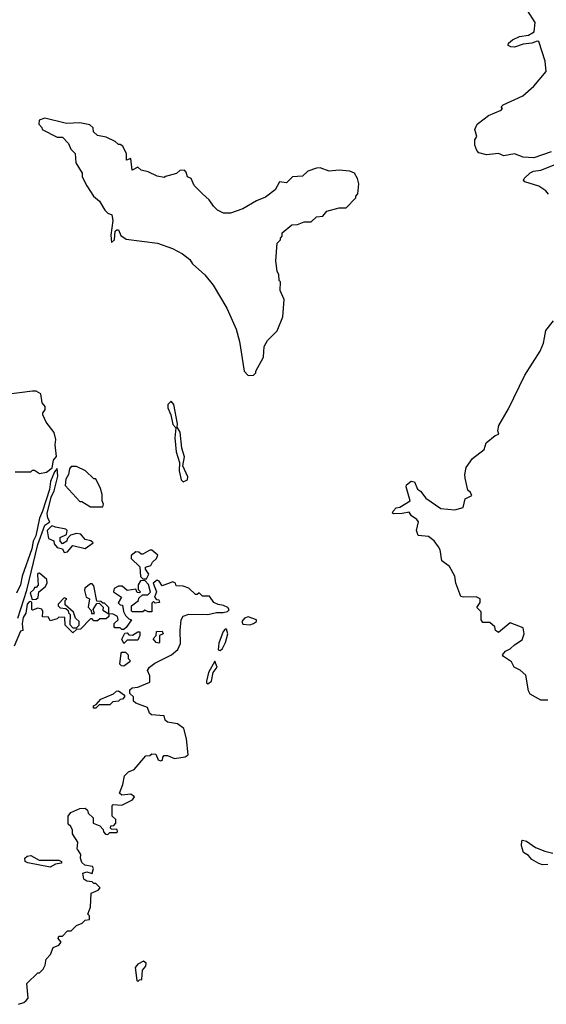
# Model space of a CAD drawing. Extents: x 2029826 to 2248070, y 228728 to 402406.
# Tile 72 of 256: x 2155631 to 2158637, y 278660 to 284282. Entities that reach past the tile are written whole.
import ezdxf

# ---------------------------------------------------------------- set-up
doc = ezdxf.new("R2010")
doc.units = 0

msp = doc.modelspace()

# ---------------------------------------------------------------- linework, layer by layer
at = {"layer": '0CON10XD'}
for points in [[(2158665, 283527.5), (2158565, 283492.5), (2158505, 283496.2), (2158455, 283516.2), (2158395, 283504.4), (2158365, 283518), (2158295, 283510), (2158251.7, 283521.7), (2158240, 283535), (2158230, 283565), (2158230, 283595), (2158240, 283615), (2158230, 283655), (2158242.5, 283685), (2158282.5, 283715), (2158306.7, 283735), (2158380, 283765), (2158387.5, 283775), (2158380, 283785), (2158390, 283795), (2158503, 283847), (2158565, 283901.2), (2158636.2, 283985), (2158630, 284045), (2158595, 284157.5), (2158585, 284160), (2158555, 284147.8), (2158505, 284141.5), (2158455, 284125.6), (2158435, 284125.8), (2158418.8, 284135), (2158422.1, 284147.9), (2158445, 284165.8), (2158485, 284186.2), (2158535, 284192.5), (2158568.3, 284211.7), (2158573.3, 284265), (2158530, 284335)], [(2156935, 282250), (2156965, 282252.5), (2156980, 282265), (2156980, 282275), (2157022.5, 282355), (2157027.5, 282415), (2157045, 282450), (2157100, 282505), (2157132.5, 282585), (2157140, 282685), (2157117.5, 282735), (2157120, 282785), (2157113, 282793), (2157110, 282825), (2157100, 282845), (2157092.5, 282905), (2157100, 283005), (2157120, 283025), (2157120, 283035), (2157130, 283045), (2157130, 283065), (2157185, 283110), (2157217, 283113), (2157255, 283127.5), (2157295, 283126.7), (2157325, 283156.7), (2157360.7, 283159.3), (2157385, 283187.5), (2157455, 283207.5), (2157495, 283207.5), (2157550, 283265), (2157550, 283275), (2157561.7, 283288.3), (2157566.7, 283345), (2157560, 283375), (2157542.5, 283405), (2157516.4, 283416.4), (2157455, 283422.5), (2157397, 283417), (2157346.2, 283436.2), (2157325, 283433.8), (2157275, 283417.5), (2157245, 283388.8), (2157187.5, 283385), (2157155, 283350), (2157114.2, 283355.8), (2157089.3, 283310.7), (2157035, 283267.5), (2156983, 283247), (2156905, 283202.5), (2156835, 283177.5), (2156795, 283177.5), (2156760, 283195), (2156737, 283217), (2156713, 283253), (2156675, 283287.5), (2156627.5, 283335), (2156610, 283375), (2156590, 283385), (2156581.7, 283411.7), (2156571.7, 283421.7), (2156545, 283420), (2156527, 283403), (2156463, 283387), (2156455, 283380), (2156415, 283387.5), (2156365, 283412.5), (2156325, 283422.5), (2156305, 283440), (2156273, 283423), (2156265, 283490), (2156240, 283480), (2156240, 283515), (2156219.3, 283559.3), (2156205, 283570), (2156195, 283570), (2156177, 283587), (2156125, 283610), (2156075, 283620), (2156051.7, 283641.7), (2156050, 283665), (2156031.7, 283681.7), (2155975, 283692.5), (2155898.3, 283688.3), (2155775, 283720), (2155741.7, 283708.3), (2155740, 283685), (2155757, 283667), (2155760, 283655), (2155845, 283610), (2155875, 283610), (2155910, 283575), (2155923, 283543), (2155947, 283517), (2155952.5, 283465), (2155987.5, 283405), (2155987.5, 283385), (2156013.9, 283333.9), (2156052.5, 283275), (2156086.1, 283246.1), (2156117.5, 283195), (2156135, 283177.5), (2156157, 283167), (2156163.8, 283135), (2156152.3, 283052.3), (2156155, 283010), (2156172.5, 283025), (2156176.4, 283073.6), (2156185, 283082.5), (2156195, 283082.5), (2156208.8, 283048.8), (2156238.3, 283028.3), (2156417.5, 283005), (2156502.5, 282975), (2156560, 282945), (2156601.7, 282911.7), (2156618.3, 282888.3), (2156688.8, 282825), (2156735, 282766.7), (2156813.8, 282635), (2156866.2, 282515), (2156886.2, 282445), (2156912.5, 282275), (2156935, 282250)], [(2158650, 283285), (2158634.1, 283304.1), (2158595, 283330.8), (2158515, 283356.7), (2158506.7, 283365), (2158510, 283375), (2158545, 283407.5), (2158563.3, 283416.7), (2158605, 283422.5), (2158687.5, 283455)], [(2158645.8, 280395.8), (2158605, 280396.2), (2158545, 280430.8), (2158535, 280450), (2158519.7, 280539.7), (2158488, 280568), (2158453.8, 280585), (2158437.5, 280615), (2158392.5, 280645), (2158387.5, 280655), (2158403.8, 280676.2), (2158430.5, 280689.5), (2158455, 280713.3), (2158498.5, 280741.5), (2158510, 280775), (2158505, 280810), (2158431.7, 280838.3), (2158365, 280782.5), (2158347.5, 280795), (2158342.5, 280815), (2158315, 280840), (2158275, 280840), (2158266.2, 280855), (2158265, 280900), (2158240, 280925), (2158258.8, 280955), (2158258.8, 280975), (2158237.3, 280987.3), (2158165, 280984.3), (2158148.8, 280988.8), (2158120, 281065), (2158115.3, 281105.3), (2158085, 281159.4), (2158041.7, 281191.7), (2158030.9, 281255), (2158022.1, 281272.1), (2157996.7, 281306.7), (2157965, 281331.4), (2157905, 281337.5), (2157895.7, 281365), (2157907.5, 281415), (2157898.9, 281428.9), (2157868, 281448), (2157855, 281470), (2157815, 281462), (2157765, 281460), (2157760, 281465), (2157762.5, 281475), (2157780, 281495), (2157801.7, 281498.3), (2157860, 281535), (2157837.5, 281615), (2157840, 281625), (2157865, 281647.5), (2157885, 281642.5), (2157902, 281602), (2157919.7, 281589.7), (2157950.2, 281550.2), (2158035, 281491.2), (2158115, 281483.8), (2158163, 281497), (2158173.8, 281546.2), (2158212.5, 281565), (2158205, 281582.5), (2158190, 281595), (2158174.1, 281664.1), (2158171.2, 281685), (2158180, 281725), (2158215, 281776.7), (2158281.7, 281828.3), (2158293.3, 281865), (2158345, 281907.5), (2158366.7, 281915), (2158360, 281935), (2158366, 281965), (2158420.4, 282059.6), (2158515, 282251.4), (2158601.2, 282388.8), (2158621.8, 282435), (2158627.3, 282465), (2158635, 282506.2), (2158677.3, 282562.7)], [(2155605, 281700), (2155695, 281700), (2155705, 281710), (2155715, 281710), (2155745, 281690), (2155785, 281697.5), (2155816.7, 281723.3), (2155824.1, 281765.9), (2155841.7, 281788.3), (2155834, 281855), (2155836.7, 281885), (2155827.5, 281925), (2155783, 281983), (2155762.5, 282025), (2155763, 282037), (2155776.7, 282055), (2155777, 282073), (2155760, 282095), (2155752.5, 282145), (2155725, 282160), (2155705, 282160), (2155555, 282142)], [(2156565, 281642.5), (2156590, 281655), (2156591.7, 281671.7), (2156562.5, 281735), (2156571.2, 281785), (2156556.7, 281835), (2156546.4, 281926.4), (2156530, 281955), (2156532.5, 281975), (2156511.2, 282085), (2156495, 282103.3), (2156477.5, 282085), (2156477.5, 282065), (2156493.3, 282025), (2156505, 281970), (2156521.7, 281951.7), (2156517.5, 281895), (2156523.9, 281813.9), (2156543, 281753), (2156541.2, 281705), (2156552.5, 281655), (2156565, 281642.5)], [(2155620, 280865), (2155672, 281025), (2155735.7, 281285), (2155774, 281395), (2155802.5, 281415), (2155791.2, 281435), (2155788.6, 281461.4), (2155810, 281555), (2155828.6, 281591.4), (2155848.9, 281675), (2155845, 281720), (2155829.3, 281700.7), (2155806.2, 281645), (2155800.5, 281599.5), (2155762, 281475), (2155744.2, 281435.8), (2155722.9, 281335), (2155708, 281305), (2155699.7, 281260.3), (2155646, 281105), (2155635.7, 281055), (2155612.3, 281007.7)], [(2156105, 281500), (2156110, 281515), (2156102.5, 281535), (2156101.7, 281571.7), (2156092.5, 281605), (2156065, 281660), (2156055, 281660), (2156006.7, 281706.7), (2155955, 281730), (2155925, 281730), (2155915, 281717.5), (2155910, 281685), (2155895, 281657.5), (2155891.7, 281621.7), (2155975, 281530), (2155985, 281530), (2156035, 281500), (2156105, 281500)], [(2155885, 281240), (2155905, 281242.5), (2155935, 281280), (2156005, 281262.5), (2156050, 281295), (2156037, 281307), (2156004.2, 281314.2), (2155980, 281345), (2155955, 281347.5), (2155921.7, 281338.3), (2155901.7, 281318.3), (2155900, 281305), (2155875, 281290), (2155862.5, 281305), (2155862.5, 281325), (2155898.3, 281341.7), (2155902.5, 281365), (2155895, 281372.5), (2155835, 281383.3), (2155815, 281392.5), (2155788, 281365), (2155795, 281320), (2155826.7, 281306.7), (2155828.3, 281288.3), (2155845, 281267.5), (2155875, 281260), (2155885, 281240)], [(2156355, 281090), (2156367.5, 281115), (2156350, 281145), (2156350, 281155), (2156380, 281165), (2156390, 281185), (2156412.5, 281205), (2156420, 281225), (2156385, 281252.5), (2156375, 281252.5), (2156335, 281230), (2156325, 281230), (2156311.7, 281241.7), (2156295, 281242.5), (2156267, 281223), (2156267.5, 281205), (2156317, 281157), (2156321.7, 281101.7), (2156335, 281090), (2156355, 281090)], [(2155701.7, 280971.7), (2155725, 280972.5), (2155737, 280983), (2155740, 281015), (2155776.7, 281043.3), (2155787.5, 281065), (2155786.1, 281086.1), (2155745, 281122.5), (2155735, 281120), (2155733.6, 281113.6), (2155737, 281053), (2155725, 281040), (2155715, 281040), (2155712.5, 281027.5), (2155691.2, 281008.8), (2155701.7, 280971.7)], [(2155625, 278660), (2155655, 278670), (2155668.3, 278681.7), (2155680, 278695), (2155671.7, 278778.3), (2155735, 278840), (2155745, 278840), (2155765, 278860), (2155777, 278883), (2155783, 278917), (2155807.5, 278945), (2155822.5, 278985), (2155855, 278997.5), (2155867.5, 279015), (2155850, 279035), (2155855, 279050), (2155875, 279050), (2155905, 279080), (2155925, 279080), (2155955, 279110), (2155987, 279123), (2156005, 279140), (2156030, 279145), (2156030, 279165), (2156020, 279175), (2156036.1, 279213.9), (2156040, 279295), (2156078.3, 279311.7), (2156090, 279325), (2156065, 279350), (2156055, 279350), (2156045, 279360), (2156015, 279362.5), (2155997.5, 279375), (2155991.2, 279408.8), (2156015, 279416.7), (2156045, 279407.5), (2156053.3, 279435), (2156046.2, 279446.2), (2156003.6, 279453.6), (2155985, 279470), (2155977.5, 279495), (2155980, 279515), (2155965, 279540), (2155960, 279545), (2155962.5, 279585), (2155933.3, 279633.3), (2155932.5, 279655), (2155922.5, 279675), (2155908.3, 279688.3), (2155907.5, 279735), (2155922.5, 279755), (2155975, 279777.5), (2156005, 279780), (2156018.3, 279768.3), (2156021.7, 279751.7), (2156050, 279725), (2156050, 279695), (2156088.3, 279678.3), (2156108.3, 279658.3), (2156110, 279645), (2156121.7, 279631.7), (2156135, 279630), (2156145, 279640), (2156185, 279640), (2156190, 279645), (2156188.3, 279658.3), (2156155, 279660), (2156150, 279665), (2156151.7, 279678.3), (2156168.3, 279681.7), (2156180, 279695), (2156180, 279715), (2156160, 279735), (2156160, 279795), (2156165, 279800), (2156215, 279797.5), (2156275, 279827.5), (2156286.7, 279845), (2156265, 279860), (2156215, 279853.3), (2156200, 279865), (2156220, 279915), (2156230, 279965), (2156253, 279987), (2156285, 280000), (2156351.7, 280078.3), (2156375, 280080), (2156385, 280090), (2156408.3, 280088.3), (2156422.5, 280055), (2156435, 280050), (2156447, 280053), (2156448.3, 280071.7), (2156455, 280080), (2156475, 280080), (2156515, 280063.3), (2156575, 280073.3), (2156592.5, 280085), (2156582.5, 280175), (2156567.5, 280235), (2156531.7, 280261.7), (2156475, 280270), (2156461.7, 280281.7), (2156455, 280307.5), (2156383, 280313), (2156371.7, 280321.7), (2156360, 280355), (2156295, 280380), (2156281.7, 280391.7), (2156280, 280415), (2156260, 280435), (2156260, 280455), (2156273, 280467), (2156305, 280470), (2156375, 280500), (2156373.3, 280535), (2156360, 280565), (2156372.5, 280585), (2156402.3, 280607.7), (2156497.5, 280655), (2156533.9, 280686.1), (2156549.3, 280719.3), (2156547.5, 280795), (2156553.3, 280855), (2156563.9, 280876.1), (2156597, 280887), (2156705, 280886.2), (2156755, 280897.5), (2156793, 280897), (2156817, 280903), (2156827.5, 280912.5), (2156820, 280925), (2156795, 280937.5), (2156765, 280942.5), (2156740, 280955), (2156715, 280990), (2156675, 280990), (2156655, 281010), (2156645, 281000), (2156635, 281000), (2156596.1, 281036.1), (2156565, 281047.5), (2156525, 281050), (2156520, 281065), (2156505, 281072.5), (2156445, 281050), (2156426.4, 281076.4), (2156415, 281082.5), (2156392.5, 281065), (2156412.5, 281015), (2156400, 280985), (2156411.7, 280971.7), (2156425, 280970), (2156430, 280955), (2156405, 280950), (2156395, 280960), (2156385, 280950), (2156385, 280900), (2156365, 280900), (2156345, 280910), (2156335, 280900), (2156275, 280900), (2156270, 280905), (2156270, 280935), (2156310, 280965), (2156311.7, 280978.3), (2156331.7, 280998.3), (2156361.7, 280998.3), (2156377, 281013), (2156367, 281057), (2156345, 281080), (2156321.7, 281078.3), (2156307.5, 281055), (2156308.3, 281028.3), (2156320, 281015), (2156315, 281010), (2156301.7, 281011.7), (2156295, 281030), (2156245, 281022.5), (2156217, 281047), (2156195, 281047.5), (2156170, 281035), (2156167.5, 281015), (2156212.5, 280985), (2156193, 280953), (2156205, 280940), (2156218.3, 280938.3), (2156223, 280903), (2156235, 280880), (2156255, 280860), (2156270, 280855), (2156238.3, 280811.7), (2156225, 280800), (2156215, 280800), (2156205, 280810), (2156175, 280810), (2156170, 280815), (2156170, 280835), (2156192.5, 280855), (2156190, 280875), (2156165, 280887.5), (2156140, 280890), (2156140, 280925), (2156115, 280950), (2156105, 280950), (2156095, 280960), (2156071.7, 280961.7), (2156055, 281050), (2156045, 281060), (2156035, 281060), (2156003.8, 281036.2), (2156001.7, 281021.7), (2156010, 280985), (2156030, 280975), (2156023, 280927), (2156038.3, 280908.3), (2156041.7, 280891.7), (2156058.3, 280891.7), (2156050, 280915), (2156071.7, 280948.3), (2156085, 280950), (2156107.5, 280927.5), (2156105, 280910), (2156140, 280890), (2156140, 280875), (2156125, 280860), (2156088.3, 280861.7), (2156075, 280850), (2156055, 280850), (2156045, 280860), (2156035, 280860), (2155978.3, 280801.7), (2155955, 280800), (2155935, 280780), (2155890, 280825), (2155888.3, 280868.3), (2155855, 280870), (2155845, 280860), (2155805, 280850), (2155795, 280870), (2155761.7, 280871.7), (2155763, 280903), (2155756.7, 280916.7), (2155735, 280922.5), (2155705, 280910), (2155700, 280915), (2155700, 280955), (2155695, 280960), (2155685, 280957.5), (2155673.8, 280945), (2155666.4, 280893.6), (2155651.7, 280868.3), (2155646.2, 280835), (2155650, 280795), (2155635, 280790), (2155600, 280705)], [(2155955, 280810), (2155970, 280825), (2155970, 280845), (2155950, 280865), (2155938.3, 280898.3), (2155891.7, 280941.7), (2155890, 280965), (2155900, 280975), (2155885, 280980), (2155850, 280945), (2155850, 280935), (2155863, 280923), (2155895, 280920), (2155908.3, 280908.3), (2155910, 280895), (2155920, 280885), (2155918.3, 280828.3), (2155935, 280810), (2155955, 280810)], [(2156945, 280827.5), (2156965, 280834), (2156982.5, 280845), (2156983.3, 280855), (2156935, 280871.4), (2156914.4, 280865.6), (2156900, 280845), (2156905, 280831.2), (2156945, 280827.5)], [(2156775, 280680), (2156789.1, 280690.9), (2156806.9, 280725), (2156818.6, 280775), (2156811.7, 280801.7), (2156805, 280802.5), (2156792.3, 280787.7), (2156767.7, 280722.3), (2156763.6, 280683.6), (2156775, 280680)], [(2156225, 280720), (2156213.3, 280745), (2156231.7, 280778.3), (2156245, 280780), (2156255, 280770), (2156275, 280767.5), (2156305, 280786.7), (2156316.7, 280786.7), (2156316.7, 280765), (2156305, 280740), (2156245, 280740), (2156225, 280720)], [(2156425, 280722.5), (2156410, 280725), (2156392.5, 280747.5), (2156410, 280765), (2156411.7, 280788.3), (2156445, 280790), (2156450, 280775), (2156430, 280765), (2156430, 280725), (2156425, 280722.5)], [(2156225, 280590), (2156211.7, 280591.7), (2156202.5, 280602.5), (2156210, 280665), (2156215, 280670), (2156235, 280670), (2156250, 280655), (2156250, 280635), (2156260, 280625), (2156260, 280615), (2156225, 280590)], [(2156705, 280490), (2156725.6, 280505), (2156736.4, 280553.6), (2156757.5, 280585), (2156745, 280620), (2156708.8, 280555), (2156696.7, 280505), (2156697.5, 280495), (2156705, 280490)], [(2156065, 280350), (2156051.7, 280351.7), (2156052.5, 280365), (2156068.3, 280371.7), (2156095, 280402.5), (2156167, 280433), (2156183, 280447), (2156195, 280450), (2156230, 280425), (2156230, 280415), (2156218.3, 280401.7), (2156205, 280400), (2156195, 280390), (2156163, 280387), (2156145, 280370), (2156085, 280370), (2156065, 280350)], [(2158645, 279457.5), (2158615, 279455.6), (2158595, 279463.1), (2158555, 279486), (2158535, 279510), (2158507.1, 279527.1), (2158496.2, 279565), (2158497, 279593), (2158502, 279598), (2158525, 279592), (2158576.2, 279556.2), (2158628.8, 279535), (2158675, 279523.5)], [(2155805, 279442.5), (2155677.7, 279467.7), (2155663.3, 279475), (2155660, 279495), (2155674.1, 279505.9), (2155695, 279510), (2155743.3, 279483.3), (2155855, 279482.5), (2155870, 279475), (2155870, 279465), (2155835, 279460), (2155805, 279442.5)], [(2156305, 278790), (2156315, 278800), (2156328.3, 278801.7), (2156332.5, 278855), (2156351.7, 278878.3), (2156352.5, 278895), (2156337, 278907), (2156305, 278890), (2156290.7, 278869.3), (2156300, 278795), (2156305, 278790)]]:
    msp.add_lwpolyline(points, dxfattribs=at)

doc.saveas('drawing.dxf')
